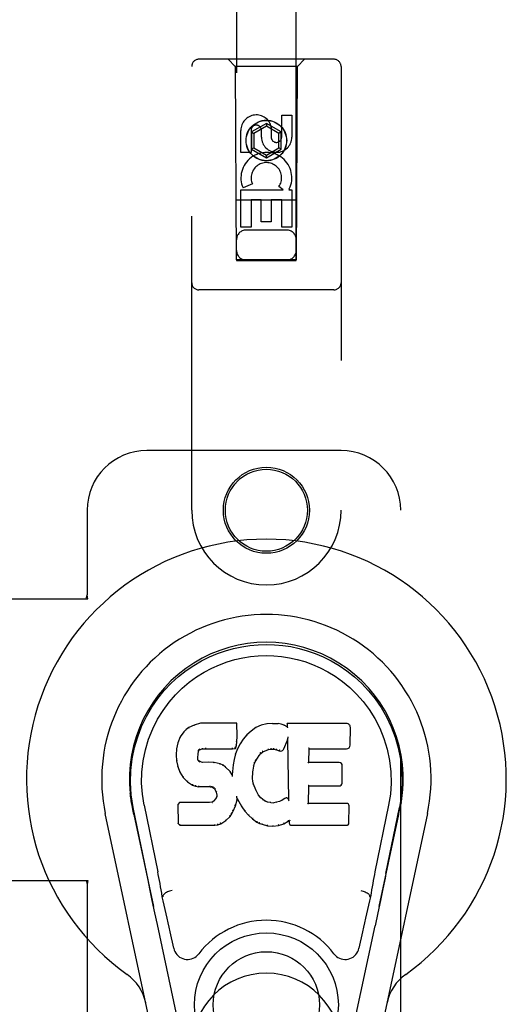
# Model space of a CAD drawing. Header units: inches. Extents: x 0 to 224, y 0 to 145.
# Tile 36 of 78: x 75.73 to 77.76, y 48.83 to 52.95. Entities that reach past the tile are written whole.
import ezdxf

# ---------------------------------------------------------------- set-up
doc = ezdxf.new("R2010")
doc.units = ezdxf.units.IN
doc.header["$LTSCALE"] = 12.302632
doc.header["$MEASUREMENT"] = 0
doc.linetypes.add('HIDDEN', pattern=[0.2, 0.1, -0.1])
doc.layers.add('DOOR_2_ASSEMBLY', color=7, linetype='CONTINUOUS')

msp = doc.modelspace()

# ---------------------------------------------------------------- linework, layer by layer
at = {"layer": 'DOOR_2_ASSEMBLY', "color": 8, "linetype": 'HIDDEN'}
for p, q in [((76.6322, 85.9445), (76.6322, 51.9427)), ((76.8822, 51.9427), (76.8822, 85.9445)), ((76.4447, 50.897), (76.4447, 52.7545)), ((77.0397, 52.7845), (76.4747, 52.7845)), ((76.6272, 52.7545), (76.5972, 52.7845)), ((76.6272, 52.7545), (76.6307, 51.9445)), ((76.8872, 52.7545), (76.6272, 52.7545)), ((76.8837, 51.9445), (76.8872, 52.7545)), ((76.8872, 52.7545), (76.9172, 52.7845)), ((77.0697, 52.7545), (77.0697, 50.897)), ((76.8213, 52.4586), (76.8213, 52.551)), ((76.8213, 52.551), (76.8638, 52.551)), ((76.8638, 52.551), (76.8638, 52.4586)), ((76.7572, 52.5163), (76.6947, 52.4802)), ((76.7572, 52.5048), (76.7047, 52.4745)), ((76.7572, 52.5163), (76.7572, 52.5048)), ((76.8197, 52.4802), (76.7572, 52.5163)), ((76.8097, 52.4745), (76.7572, 52.5048)), ((76.7778, 52.5009), (76.7778, 52.4547)), ((76.6506, 52.3947), (76.6506, 52.4871)), ((76.693, 52.4871), (76.693, 52.3947)), ((76.6947, 52.4802), (76.6947, 52.4081)), ((76.6947, 52.4802), (76.7047, 52.4745)), ((76.7047, 52.4745), (76.7047, 52.4138)), ((76.7369, 52.4586), (76.7369, 52.4871)), ((76.8197, 52.4802), (76.8097, 52.4745)), ((76.8097, 52.4138), (76.8097, 52.4745)), ((76.8197, 52.4081), (76.8197, 52.4802)), ((76.693, 52.3947), (76.6506, 52.3947)), ((76.6947, 52.4081), (76.7047, 52.4138)), ((76.6947, 52.4081), (76.7572, 52.372)), ((76.7047, 52.4138), (76.7572, 52.3835)), ((76.7572, 52.3835), (76.8097, 52.4138)), ((76.7572, 52.372), (76.8197, 52.4081)), ((76.7572, 52.372), (76.7572, 52.3835)), ((76.8197, 52.4081), (76.8097, 52.4138)), ((76.6987, 52.2628), (76.6595, 52.2459)), ((76.6506, 52.0823), (76.6506, 52.2384)), ((76.6506, 52.2384), (76.8281, 52.2384)), ((76.8281, 52.2384), (76.8096, 52.2515)), ((76.8533, 52.242), (76.8515, 52.2384)), ((76.8515, 52.2384), (76.8638, 52.2384)), ((76.8638, 52.2384), (76.8638, 52.0823)), ((76.8848, 52.1945), (76.6296, 52.1945)), ((76.693, 52.1958), (76.693, 52.0823)), ((76.7354, 52.1958), (76.693, 52.1958)), ((76.7354, 52.1036), (76.7354, 52.1958)), ((76.7779, 52.1958), (76.7779, 52.1036)), ((76.8213, 52.1958), (76.7779, 52.1958)), ((76.8213, 52.0823), (76.8213, 52.1958)), ((76.7779, 52.1036), (76.7354, 52.1036)), ((76.693, 52.0823), (76.6506, 52.0823)), ((76.8422, 52.0695), (76.6722, 52.0695)), ((76.8638, 52.0823), (76.8213, 52.0823)), ((76.6307, 51.9445), (76.8837, 51.9445)), ((76.6322, 51.9459), (76.8822, 51.9459)), ((76.6322, 51.9427), (76.8822, 51.9427)), ((77.0397, 51.8195), (76.4747, 51.8195)), ((77.0697, 51.147), (76.2572, 51.147)), ((76.0072, 50.897), (76.0072, 50.5438)), ((77.3197, 48.647), (77.3197, 50.897)), ((75.6892, 50.527), (76.0102, 50.527)), ((76.0028, 50.527), (76.0072, 50.5438)), ((76.0102, 50.527), (76.0072, 50.5438)), ((75.6892, 49.347), (76.0102, 49.347)), ((76.0028, 49.347), (76.0072, 49.3301)), ((76.0102, 49.347), (76.0072, 49.3301)), ((76.0072, 49.3301), (76.0072, 48.647))]:
    msp.add_line(p, q, dxfattribs=at)
at = {"layer": 'DOOR_2_ASSEMBLY', "color": 7, "linetype": 'Continuous'}
for p, q in [((76.4322, 49.9876), (76.4211, 49.9799)), ((76.4554, 49.9982), (76.4322, 49.9876)), ((76.4325, 49.987), (76.4322, 49.9876)), ((76.4811, 50.0064), (76.4554, 49.9982)), ((76.4556, 49.9976), (76.4554, 49.9982)), ((76.4812, 50.0058), (76.4811, 50.0064)), ((76.634, 50.0064), (76.4811, 50.0064)), ((76.6334, 50.0058), (76.634, 50.0064)), ((76.6352, 49.9516), (76.634, 50.0064)), ((76.7127, 49.9873), (76.693, 49.9729)), ((76.7351, 49.9972), (76.7127, 49.9873)), ((76.713, 49.9867), (76.7127, 49.9873)), ((76.7587, 50.0026), (76.7351, 49.9972)), ((76.7353, 49.9966), (76.7351, 49.9972)), ((76.7823, 50.0049), (76.7587, 50.0026)), ((76.7588, 50.002), (76.7587, 50.0026)), ((76.7823, 50.0043), (76.7823, 50.0049)), ((76.7823, 50.0049), (76.8063, 50.0045)), ((76.7824, 50.0037), (76.7823, 50.0043)), ((76.8062, 50.0039), (76.8063, 50.0045)), ((76.8191, 50.0025), (76.8063, 50.0045)), ((76.819, 50.0019), (76.8191, 50.0025)), ((76.832, 49.9983), (76.8191, 50.0025)), ((76.8317, 49.9977), (76.832, 49.9983)), ((76.8441, 49.9903), (76.832, 49.9983)), ((76.8439, 50.0044), (76.8441, 49.9903)), ((76.8445, 50.0037), (76.8439, 50.0044)), ((77.0926, 50.0044), (76.8439, 50.0044)), ((76.8441, 49.9903), (76.8447, 49.9892)), ((77.1074, 49.9136), (77.1087, 49.988)), ((76.3965, 49.9485), (76.3868, 49.9239)), ((76.4112, 49.9703), (76.3965, 49.9485)), ((76.397, 49.9482), (76.3965, 49.9485)), ((76.4211, 49.9799), (76.4112, 49.9703)), ((76.4117, 49.9699), (76.4112, 49.9703)), ((76.4215, 49.9794), (76.4211, 49.9799)), ((76.6339, 49.9272), (76.6352, 49.9516)), ((76.6346, 49.9516), (76.6352, 49.9516)), ((76.6759, 49.9566), (76.6607, 49.9388)), ((76.693, 49.9729), (76.6759, 49.9566)), ((76.6763, 49.9561), (76.6759, 49.9566)), ((76.6934, 49.9725), (76.693, 49.9729)), ((76.8466, 49.945), (76.8464, 49.9437)), ((76.8468, 49.9464), (76.8466, 49.945)), ((76.8472, 49.9483), (76.8468, 49.9464)), ((76.8474, 49.9494), (76.8472, 49.9483)), ((76.3868, 49.9239), (76.3817, 49.8988)), ((76.3873, 49.9237), (76.3868, 49.9239)), ((76.6278, 49.9002), (76.6323, 49.9129)), ((76.6317, 49.913), (76.6323, 49.9129)), ((76.6323, 49.9129), (76.6339, 49.9272)), ((76.6333, 49.9272), (76.6339, 49.9272)), ((76.6474, 49.9195), (76.6363, 49.8988)), ((76.6607, 49.9388), (76.6474, 49.9195)), ((76.6479, 49.9192), (76.6474, 49.9195)), ((76.6612, 49.9384), (76.6607, 49.9388)), ((76.8302, 49.8985), (76.8451, 49.9354)), ((76.8456, 49.9383), (76.8451, 49.9354)), ((76.8451, 49.9354), (76.8494, 49.6882)), ((76.8458, 49.9401), (76.8457, 49.9396)), ((76.8459, 49.9408), (76.8458, 49.9401)), ((76.846, 49.9415), (76.8459, 49.9408)), ((76.8462, 49.9426), (76.846, 49.9415)), ((76.8464, 49.9437), (76.8462, 49.9426)), ((76.3817, 49.8988), (76.3803, 49.8739)), ((76.3803, 49.8739), (76.3815, 49.8489)), ((76.3809, 49.8739), (76.3803, 49.8739)), ((76.3823, 49.8987), (76.3817, 49.8988)), ((76.4704, 49.8622), (76.4713, 49.8761)), ((76.4707, 49.8762), (76.4713, 49.8761)), ((76.4713, 49.8761), (76.4733, 49.8892)), ((76.4727, 49.8894), (76.4733, 49.8892)), ((76.4733, 49.8892), (76.4749, 49.8925)), ((76.4745, 49.8928), (76.4749, 49.8925)), ((76.4749, 49.8925), (76.4775, 49.8946)), ((76.4772, 49.8951), (76.4775, 49.8946)), ((76.4775, 49.8946), (76.4888, 49.8981)), ((76.4887, 49.8986), (76.4888, 49.8981)), ((76.4888, 49.8981), (76.5022, 49.8991)), ((76.5021, 49.903), (76.5022, 49.9016)), ((76.5022, 49.8997), (76.5022, 49.8991)), ((76.5022, 49.8991), (76.6151, 49.8991)), ((76.6151, 49.9016), (76.615, 49.903)), ((76.6151, 49.8991), (76.6278, 49.9002)), ((76.6151, 49.8997), (76.6151, 49.8991)), ((76.6277, 49.877), (76.6218, 49.8545)), ((76.6274, 49.9007), (76.6278, 49.9002)), ((76.6363, 49.8988), (76.6277, 49.877)), ((76.6283, 49.8768), (76.6277, 49.877)), ((76.6369, 49.8986), (76.6363, 49.8988)), ((76.7131, 49.8486), (76.7271, 49.8707)), ((76.7266, 49.871), (76.7271, 49.8707)), ((76.7271, 49.8707), (76.7342, 49.8794)), ((76.7338, 49.8798), (76.7342, 49.8794)), ((76.7342, 49.8794), (76.743, 49.8854)), ((76.7427, 49.8859), (76.743, 49.8854)), ((76.743, 49.8854), (76.7664, 49.8951)), ((76.7662, 49.8956), (76.7664, 49.8951)), ((76.7664, 49.8951), (76.7771, 49.8978)), ((76.7771, 49.8984), (76.7771, 49.8978)), ((76.7771, 49.8978), (76.788, 49.8976)), ((76.7881, 49.8982), (76.788, 49.8976)), ((76.788, 49.8976), (76.7994, 49.895)), ((76.7996, 49.8955), (76.7994, 49.895)), ((76.7994, 49.895), (76.8111, 49.8905)), ((76.8113, 49.891), (76.8111, 49.8905)), ((76.935, 49.8418), (76.936, 49.899)), ((76.9354, 49.8996), (76.936, 49.899)), ((76.936, 49.899), (77.0926, 49.899)), ((76.3815, 49.8489), (76.3861, 49.824)), ((76.3821, 49.8489), (76.3815, 49.8489)), ((76.3867, 49.8241), (76.3861, 49.824)), ((76.3861, 49.824), (76.3954, 49.8003)), ((76.4698, 49.8622), (76.4704, 49.8622)), ((76.4703, 49.8561), (76.4709, 49.8563)), ((76.4709, 49.8563), (76.4704, 49.8622)), ((76.4723, 49.8516), (76.4709, 49.8563)), ((76.4717, 49.8513), (76.4723, 49.8516)), ((76.475, 49.8479), (76.4723, 49.8516)), ((76.4745, 49.8475), (76.475, 49.8479)), ((76.4787, 49.8452), (76.475, 49.8479)), ((76.4784, 49.8446), (76.4787, 49.8452)), ((76.4901, 49.8419), (76.4787, 49.8452)), ((76.5132, 49.8427), (76.4901, 49.8419)), ((76.4901, 49.8413), (76.4901, 49.8419)), ((76.5132, 49.8421), (76.5132, 49.8427)), ((76.5382, 49.8414), (76.5132, 49.8427)), ((76.5132, 49.8415), (76.5132, 49.8421)), ((76.5381, 49.8408), (76.5382, 49.8414)), ((76.5633, 49.8359), (76.5382, 49.8414)), ((76.5631, 49.8352), (76.5633, 49.8359)), ((76.5758, 49.8302), (76.5633, 49.8359)), ((76.5755, 49.8296), (76.5758, 49.8302)), ((76.5869, 49.8223), (76.5758, 49.8302)), ((76.5865, 49.8218), (76.5869, 49.8223)), ((76.6051, 49.8041), (76.5869, 49.8223)), ((76.6179, 49.8318), (76.6142, 49.7896)), ((76.6218, 49.8545), (76.6179, 49.8318)), ((76.6185, 49.8317), (76.6179, 49.8318)), ((76.6223, 49.8544), (76.6218, 49.8545)), ((76.7006, 49.8012), (76.7041, 49.8267)), ((76.7035, 49.8269), (76.7041, 49.8267)), ((76.7041, 49.8267), (76.7076, 49.8379)), ((76.7071, 49.8381), (76.7076, 49.8379)), ((76.7076, 49.8379), (76.7131, 49.8486)), ((76.7126, 49.8488), (76.7131, 49.8486)), ((76.9344, 49.8412), (76.935, 49.8418)), ((77.0616, 49.8418), (76.935, 49.8418)), ((77.0737, 49.7551), (77.075, 49.8282)), ((76.396, 49.8005), (76.3954, 49.8003)), ((76.3954, 49.8003), (76.4094, 49.7789)), ((76.6046, 49.8037), (76.6051, 49.8041)), ((76.6142, 49.7896), (76.6051, 49.8041)), ((76.6147, 49.7878), (76.6142, 49.7896)), ((76.6994, 49.7751), (76.7006, 49.8012)), ((76.7, 49.8012), (76.7006, 49.8012)), ((76.4099, 49.7793), (76.4094, 49.7789)), ((76.4094, 49.7789), (76.4272, 49.7606)), ((76.4276, 49.7611), (76.4272, 49.7606)), ((76.4272, 49.7606), (76.4486, 49.7467)), ((76.4488, 49.7472), (76.4486, 49.7467)), ((76.4486, 49.7467), (76.4612, 49.7421)), ((76.4613, 49.7427), (76.4612, 49.7421)), ((76.4612, 49.7421), (76.4742, 49.7399)), ((76.4742, 49.7405), (76.4742, 49.7399)), ((76.5219, 49.7395), (76.4742, 49.7399)), ((76.522, 49.74), (76.5219, 49.7395)), ((76.5219, 49.7395), (76.5283, 49.7389)), ((76.5284, 49.7394), (76.5283, 49.7389)), ((76.5283, 49.7389), (76.5334, 49.7372)), ((76.6988, 49.7751), (76.6994, 49.7751)), ((76.7004, 49.7629), (76.6994, 49.7751)), ((76.6998, 49.7628), (76.7004, 49.7629)), ((76.703, 49.7511), (76.7004, 49.7629)), ((76.7025, 49.7509), (76.703, 49.7511)), ((76.7125, 49.7271), (76.703, 49.7511)), ((76.9332, 49.6702), (76.9345, 49.7433)), ((76.934, 49.7438), (76.9345, 49.7433)), ((76.9345, 49.7433), (77.0616, 49.7433)), ((76.5337, 49.7377), (76.5334, 49.7372)), ((76.5334, 49.7372), (76.5379, 49.7338)), ((76.5383, 49.7342), (76.5379, 49.7338)), ((76.5379, 49.7338), (76.5418, 49.7292)), ((76.5423, 49.7295), (76.5418, 49.7292)), ((76.5418, 49.7292), (76.5477, 49.7175)), ((76.5482, 49.7177), (76.5477, 49.7175)), ((76.5477, 49.7175), (76.55, 49.7042)), ((76.5495, 49.6984), (76.5477, 49.6932)), ((76.55, 49.7042), (76.5495, 49.6984)), ((76.5501, 49.6982), (76.5495, 49.6984)), ((76.5506, 49.7042), (76.55, 49.7042)), ((76.6333, 49.6993), (76.6331, 49.7003)), ((76.6335, 49.6986), (76.6333, 49.6993)), ((76.6336, 49.6979), (76.6335, 49.6986)), ((76.6338, 49.6973), (76.6336, 49.6979)), ((76.7119, 49.7268), (76.7125, 49.7271)), ((76.7249, 49.7048), (76.7125, 49.7271)), ((76.7244, 49.7044), (76.7249, 49.7048)), ((76.7328, 49.6954), (76.7249, 49.7048)), ((76.1954, 49.6619), (76.1931, 49.6741)), ((76.1932, 49.6741), (76.1946, 49.667)), ((76.196, 49.6589), (76.1954, 49.6619)), ((76.1966, 49.6558), (76.196, 49.6589)), ((76.2457, 49.6626), (76.3027, 49.3836)), ((76.3944, 49.6733), (76.3864, 49.6652)), ((76.3864, 49.6652), (76.3878, 49.586)), ((76.387, 49.665), (76.3864, 49.6652)), ((76.4561, 49.6739), (76.3944, 49.6733)), ((76.3946, 49.6727), (76.3944, 49.6733)), ((76.5168, 49.6742), (76.4561, 49.6739)), ((76.4561, 49.6733), (76.4561, 49.6739)), ((76.4561, 49.6733), (76.4561, 49.6727)), ((76.5304, 49.6753), (76.5168, 49.6742)), ((76.5168, 49.6736), (76.5168, 49.6742)), ((76.5168, 49.6736), (76.5169, 49.673)), ((76.5349, 49.6777), (76.5304, 49.6753)), ((76.5306, 49.6746), (76.5304, 49.6753)), ((76.5394, 49.6821), (76.5349, 49.6777)), ((76.5353, 49.6772), (76.5349, 49.6777)), ((76.5477, 49.6932), (76.5394, 49.6821)), ((76.5399, 49.6817), (76.5394, 49.6821)), ((76.5482, 49.6929), (76.5477, 49.6932)), ((76.6183, 49.6378), (76.6276, 49.6606)), ((76.627, 49.6608), (76.6276, 49.6606)), ((76.6276, 49.6606), (76.6344, 49.6846)), ((76.6339, 49.6967), (76.6338, 49.6973)), ((76.634, 49.6961), (76.6339, 49.6967)), ((76.6339, 49.6847), (76.6344, 49.6846)), ((76.6341, 49.6953), (76.634, 49.6961)), ((76.6344, 49.6846), (76.6349, 49.6905)), ((76.6349, 49.6905), (76.6345, 49.6924)), ((76.6349, 49.6905), (76.6541, 49.6565)), ((76.6546, 49.6568), (76.6541, 49.6565)), ((76.6541, 49.6565), (76.6673, 49.6377)), ((76.7323, 49.695), (76.7328, 49.6954)), ((76.7421, 49.687), (76.7328, 49.6954)), ((76.7417, 49.6865), (76.7421, 49.687)), ((76.7523, 49.6802), (76.7421, 49.687)), ((76.752, 49.6796), (76.7523, 49.6802)), ((76.7635, 49.6757), (76.7523, 49.6802)), ((76.7633, 49.6751), (76.7635, 49.6757)), ((76.7756, 49.6735), (76.7635, 49.6757)), ((76.7756, 49.6729), (76.7756, 49.6735)), ((76.7756, 49.6735), (76.788, 49.673)), ((76.8001, 49.6749), (76.788, 49.673)), ((76.7881, 49.6724), (76.788, 49.673)), ((76.7882, 49.6718), (76.7881, 49.6724)), ((76.8121, 49.6787), (76.8001, 49.6749)), ((76.8003, 49.6742), (76.8001, 49.6749)), ((76.8234, 49.6839), (76.8121, 49.6787)), ((76.8123, 49.6781), (76.8121, 49.6787)), ((76.8338, 49.6911), (76.8234, 49.6839)), ((76.8237, 49.6834), (76.8234, 49.6839)), ((76.8341, 49.6906), (76.8338, 49.6911)), ((76.8494, 49.6882), (76.8494, 49.6881)), ((76.85, 49.6861), (76.8494, 49.6881)), ((76.8521, 49.6807), (76.8514, 49.6828)), ((76.9326, 49.6696), (76.9332, 49.6702)), ((77.0932, 49.6702), (76.9332, 49.6702)), ((77.1024, 49.5875), (77.1036, 49.6596)), ((77.2687, 49.6626), (77.2117, 49.3836)), ((77.3177, 49.6554), (77.3183, 49.6581)), ((77.3183, 49.6581), (77.3188, 49.6608)), ((77.3188, 49.6608), (77.3213, 49.6741)), ((77.3212, 49.6741), (77.3198, 49.667)), ((76.2807, 48.7024), (76.0833, 49.6284)), ((76.1972, 49.6526), (76.1966, 49.6558)), ((76.2003, 49.6378), (76.1972, 49.6526)), ((76.2567, 49.3765), (76.2002, 49.6534)), ((76.2033, 49.6234), (76.2003, 49.6378)), ((76.2033, 49.6234), (76.2852, 49.2391)), ((76.5873, 49.5987), (76.6052, 49.616)), ((76.6047, 49.6164), (76.6052, 49.616)), ((76.6052, 49.616), (76.6126, 49.6266)), ((76.6121, 49.6269), (76.6126, 49.6266)), ((76.6126, 49.6266), (76.6183, 49.6378)), ((76.6178, 49.638), (76.6183, 49.6378)), ((76.6677, 49.6381), (76.6673, 49.6377)), ((76.6673, 49.6377), (76.6826, 49.6208)), ((76.683, 49.6212), (76.6826, 49.6208)), ((76.6826, 49.6208), (76.6996, 49.6057)), ((77.2292, 49.2391), (77.3111, 49.6234)), ((77.431, 49.6284), (77.2337, 48.7024)), ((77.2577, 49.3765), (77.3142, 49.6534)), ((77.3161, 49.6476), (77.3177, 49.6554)), ((76.3884, 49.5862), (76.3878, 49.586)), ((76.3878, 49.586), (76.3954, 49.5786)), ((76.3956, 49.5791), (76.3954, 49.5786)), ((76.3954, 49.5786), (76.5416, 49.5786)), ((76.5415, 49.5811), (76.5414, 49.5825)), ((76.5415, 49.5791), (76.5416, 49.5786)), ((76.5416, 49.5786), (76.5543, 49.5802)), ((76.5542, 49.5808), (76.5543, 49.5802)), ((76.5543, 49.5802), (76.5665, 49.5845)), ((76.5663, 49.585), (76.5665, 49.5845)), ((76.5665, 49.5845), (76.5873, 49.5987)), ((76.587, 49.5992), (76.5873, 49.5987)), ((76.7, 49.6061), (76.6996, 49.6057)), ((76.6996, 49.6057), (76.7179, 49.5917)), ((76.7182, 49.5922), (76.7179, 49.5917)), ((76.7179, 49.5917), (76.7284, 49.5864)), ((76.7287, 49.5869), (76.7284, 49.5864)), ((76.7284, 49.5864), (76.7395, 49.5826)), ((76.7396, 49.5831), (76.7395, 49.5826)), ((76.7395, 49.5826), (76.7618, 49.577)), ((76.7619, 49.5775), (76.7618, 49.577)), ((76.7618, 49.577), (76.7846, 49.5744)), ((76.7846, 49.5783), (76.7846, 49.575)), ((76.7846, 49.5744), (76.8077, 49.5776)), ((76.7846, 49.575), (76.7846, 49.5744)), ((76.8076, 49.5781), (76.8077, 49.5776)), ((76.8077, 49.5776), (76.8299, 49.5845)), ((76.8297, 49.585), (76.8299, 49.5845)), ((76.8299, 49.5845), (76.8485, 49.5957)), ((76.8483, 49.5962), (76.8485, 49.5957)), ((76.8485, 49.5957), (76.8529, 49.5957)), ((76.8534, 49.5962), (76.8529, 49.5957)), ((76.8529, 49.5957), (76.853, 49.5875)), ((76.8621, 49.5786), (77.0932, 49.5786)), ((77.2577, 49.3764), (77.2537, 49.3569)), ((77.2537, 49.3569), (77.2447, 49.3132)), ((76.2799, 49.2643), (76.2697, 49.3132)), ((77.2447, 49.3132), (77.2345, 49.2643)), ((76.2909, 49.212), (76.2799, 49.2643)), ((76.3238, 49.2798), (76.3217, 49.2795)), ((77.1906, 49.2798), (77.1927, 49.2795)), ((77.2345, 49.2643), (77.2235, 49.212)), ((76.3012, 49.1634), (76.2909, 49.212)), ((77.2235, 49.212), (77.2121, 49.1584)), ((76.3895, 48.7488), (76.3012, 49.1634)), ((76.3699, 49.064), (76.3552, 49.1331)), ((77.1249, 48.7488), (77.2121, 49.1584)), ((77.1592, 49.1331), (77.1445, 49.064))]:
    msp.add_line(p, q, dxfattribs=at)
for points in [[(76.2002, 49.6533), (76.192, 49.706), (76.1888, 49.7577), (76.1902, 49.808), (76.1958, 49.8567), (76.2054, 49.9039), (76.2187, 49.9493), (76.2353, 49.9925), (76.255, 50.0335), (76.2776, 50.0723), (76.3027, 50.1086), (76.3301, 50.1423), (76.3593, 50.1731), (76.3899, 50.201), (76.4215, 50.2259), (76.4537, 50.2478), (76.4864, 50.2669), (76.5192, 50.2834), (76.5524, 50.2974), (76.5861, 50.3092), (76.62, 50.3188), (76.6539, 50.3261), (76.6879, 50.3313), (76.7225, 50.3345), (76.7572, 50.3356)], [(76.7572, 50.3356), (76.7914, 50.3345), (76.8258, 50.3314), (76.8602, 50.3262), (76.8944, 50.3188), (76.9283, 50.3092), (76.9619, 50.2974), (76.9955, 50.2832), (77.0287, 50.2665), (77.0613, 50.2474), (77.0934, 50.2255), (77.1253, 50.2003), (77.1561, 50.1721), (77.1851, 50.1413), (77.2123, 50.1077), (77.2375, 50.0712), (77.26, 50.0322), (77.2798, 49.9909), (77.2963, 49.9475), (77.3093, 49.9025), (77.3187, 49.8557), (77.3243, 49.807), (77.3256, 49.7568), (77.3223, 49.7054), (77.3142, 49.6533)], [(76.2457, 49.6626), (76.2385, 49.7083), (76.2353, 49.7544), (76.2363, 49.8011), (76.2415, 49.8478), (76.251, 49.8941), (76.2644, 49.9391), (76.2815, 49.9818), (76.3017, 50.0221), (76.3247, 50.0593), (76.3499, 50.0935), (76.3768, 50.1245), (76.4052, 50.1525), (76.4348, 50.1776), (76.4653, 50.1998), (76.4967, 50.2194), (76.5285, 50.2363), (76.5606, 50.2506), (76.593, 50.2625), (76.6256, 50.2722), (76.6583, 50.2796), (76.6909, 50.2848), (76.7235, 50.2879), (76.7561, 50.289), (76.7886, 50.2881), (76.8211, 50.2851), (76.8535, 50.2801), (76.886, 50.2729), (76.9185, 50.2635), (76.9508, 50.2518), (76.9828, 50.2378), (77.0144, 50.2213), (77.0455, 50.2022), (77.0761, 50.1803), (77.1059, 50.1555), (77.1346, 50.1277), (77.1618, 50.0969), (77.1874, 50.0627), (77.2108, 50.0254), (77.2316, 49.9848), (77.2492, 49.9416), (77.2628, 49.8967), (77.2725, 49.8503)], [(76.4326, 49.987), (76.4327, 49.9871), (76.4328, 49.9871), (76.4329, 49.987), (76.4331, 49.987), (76.4333, 49.9869), (76.4335, 49.9867)], [(76.4556, 49.9976), (76.4557, 49.9976), (76.4558, 49.9976), (76.4559, 49.9975), (76.456, 49.9974), (76.4562, 49.9973), (76.4563, 49.9972)], [(76.4812, 50.0058), (76.4813, 50.0058), (76.4813, 50.0057), (76.4814, 50.0056), (76.4814, 50.0055), (76.4815, 50.0054), (76.4815, 50.0052)], [(76.6328, 50.0058), (76.6327, 50.0058), (76.6325, 50.0057), (76.6322, 50.0056), (76.632, 50.0055), (76.6317, 50.0054), (76.6315, 50.0052)], [(76.7139, 49.9864), (76.7137, 49.9866), (76.7135, 49.9867), (76.7134, 49.9867), (76.7132, 49.9867), (76.7131, 49.9867), (76.7129, 49.9867)], [(76.7359, 49.9961), (76.7358, 49.9963), (76.7357, 49.9964), (76.7356, 49.9965), (76.7355, 49.9966), (76.7354, 49.9966), (76.7353, 49.9966)], [(76.7591, 50.0014), (76.7591, 50.0016), (76.759, 50.0017), (76.759, 50.0018), (76.7589, 50.0019), (76.7589, 50.002), (76.7588, 50.002)], [(76.8061, 50.0033), (76.8061, 50.0035), (76.8061, 50.0036), (76.8062, 50.0037), (76.8062, 50.0038), (76.8062, 50.0038), (76.8062, 50.0039)], [(76.8185, 50.0014), (76.8186, 50.0015), (76.8187, 50.0017), (76.8188, 50.0018), (76.8189, 50.0018), (76.8189, 50.0019), (76.819, 50.0019)], [(76.8309, 49.9973), (76.831, 49.9975), (76.8312, 49.9976), (76.8313, 49.9977), (76.8315, 49.9977), (76.8316, 49.9977), (76.8317, 49.9977)], [(76.8465, 50.0031), (76.8462, 50.0033), (76.846, 50.0034), (76.8457, 50.0036), (76.8455, 50.0036), (76.8453, 50.0037), (76.8451, 50.0037)], [(76.8468, 49.9868), (76.8465, 49.9873), (76.8462, 49.9877), (76.8459, 49.9881), (76.8456, 49.9884), (76.8454, 49.9887), (76.8451, 49.9889)], [(76.3971, 49.9483), (76.3972, 49.9485), (76.3975, 49.9486), (76.3977, 49.9487), (76.398, 49.9488), (76.3984, 49.9487), (76.3987, 49.9487)], [(76.4117, 49.97), (76.4119, 49.9701), (76.4121, 49.9702), (76.4123, 49.9702), (76.4126, 49.9702), (76.4129, 49.9701), (76.4132, 49.97)], [(76.4216, 49.9794), (76.4217, 49.9795), (76.4218, 49.9795), (76.422, 49.9795), (76.4222, 49.9795), (76.4225, 49.9794), (76.4228, 49.9792)], [(76.6346, 49.9516), (76.6345, 49.952), (76.6343, 49.9523), (76.634, 49.9526), (76.6336, 49.9528), (76.6331, 49.953), (76.6327, 49.953)], [(76.6778, 49.9562), (76.6775, 49.9563), (76.6772, 49.9563), (76.677, 49.9564), (76.6767, 49.9563), (76.6765, 49.9563), (76.6763, 49.9561)], [(76.6946, 49.9723), (76.6943, 49.9725), (76.6941, 49.9726), (76.6939, 49.9726), (76.6937, 49.9726), (76.6935, 49.9725), (76.6934, 49.9724)], [(76.3874, 49.9238), (76.3875, 49.924), (76.3878, 49.9242), (76.3881, 49.9244), (76.3884, 49.9245), (76.3888, 49.9245), (76.3892, 49.9245)], [(76.6274, 49.901), (76.6275, 49.9013), (76.6274, 49.9016), (76.6273, 49.902), (76.6271, 49.9024), (76.6269, 49.9029), (76.6266, 49.9033), (76.6263, 49.9036), (76.6259, 49.904)], [(76.6317, 49.9131), (76.6316, 49.9135), (76.6315, 49.9139), (76.6312, 49.9142), (76.6308, 49.9145), (76.6303, 49.9147), (76.6297, 49.9148)], [(76.6333, 49.9272), (76.6332, 49.9276), (76.633, 49.928), (76.6327, 49.9283), (76.6323, 49.9285), (76.6318, 49.9287), (76.6313, 49.9288)], [(76.6496, 49.9196), (76.6493, 49.9196), (76.6489, 49.9197), (76.6486, 49.9196), (76.6484, 49.9196), (76.6481, 49.9194), (76.6479, 49.9192)], [(76.6628, 49.9386), (76.6625, 49.9387), (76.6622, 49.9387), (76.6619, 49.9387), (76.6616, 49.9387), (76.6614, 49.9386), (76.6612, 49.9384)], [(76.8457, 49.9391), (76.8456, 49.9388), (76.8456, 49.9387), (76.8456, 49.9385)], [(76.8457, 49.9396), (76.8457, 49.9394), (76.8457, 49.9392), (76.8457, 49.9391)], [(76.3809, 49.8739), (76.381, 49.8743), (76.3812, 49.8746), (76.3815, 49.8749), (76.3819, 49.8751), (76.3824, 49.8752), (76.3829, 49.8752)], [(76.3823, 49.8988), (76.3825, 49.8991), (76.3827, 49.8994), (76.383, 49.8996), (76.3834, 49.8997), (76.3838, 49.8998), (76.3843, 49.8998)], [(76.4679, 49.8635), (76.4684, 49.8635), (76.4688, 49.8634), (76.4692, 49.8632), (76.4695, 49.8629), (76.4698, 49.8625), (76.4698, 49.8621)], [(76.4687, 49.8778), (76.4693, 49.8777), (76.4697, 49.8775), (76.4701, 49.8773), (76.4705, 49.877), (76.4707, 49.8766), (76.4707, 49.8762)], [(76.4708, 49.8913), (76.4713, 49.8912), (76.4718, 49.891), (76.4722, 49.8907), (76.4725, 49.8903), (76.4727, 49.8899), (76.4727, 49.8895)], [(76.4729, 49.8955), (76.4734, 49.8952), (76.4739, 49.8948), (76.4742, 49.8943), (76.4745, 49.8939), (76.4746, 49.8934), (76.4745, 49.893)], [(76.4762, 49.8983), (76.4766, 49.8979), (76.4769, 49.8975), (76.4771, 49.8971), (76.4773, 49.8966), (76.4774, 49.8961), (76.4774, 49.8957), (76.4774, 49.8954), (76.4773, 49.8952)], [(76.4884, 49.9019), (76.4885, 49.9015), (76.4886, 49.9011), (76.4887, 49.9005), (76.4888, 49.9), (76.4888, 49.8995), (76.4889, 49.8991), (76.4888, 49.8987), (76.4887, 49.8986)], [(76.5022, 49.9016), (76.5022, 49.9011), (76.5022, 49.9007), (76.5022, 49.9003), (76.5022, 49.8999), (76.5022, 49.8997), (76.5022, 49.8997)], [(76.6151, 49.8997), (76.6151, 49.8997), (76.6151, 49.8999), (76.6151, 49.9003), (76.6151, 49.9007), (76.6151, 49.9011), (76.6151, 49.9016)], [(76.6302, 49.8775), (76.6298, 49.8776), (76.6294, 49.8775), (76.629, 49.8774), (76.6287, 49.8773), (76.6285, 49.8771), (76.6283, 49.8767)], [(76.6386, 49.8991), (76.6383, 49.8992), (76.6379, 49.8992), (76.6376, 49.8991), (76.6373, 49.899), (76.637, 49.8988), (76.6369, 49.8985)], [(76.7266, 49.871), (76.7267, 49.8713), (76.7267, 49.8717), (76.7266, 49.872), (76.7264, 49.8724), (76.7262, 49.8728), (76.7258, 49.8731), (76.7254, 49.8733), (76.725, 49.8735)], [(76.7339, 49.8799), (76.734, 49.8801), (76.734, 49.8805), (76.7339, 49.8808), (76.7338, 49.8812), (76.7335, 49.8816), (76.7332, 49.882), (76.7329, 49.8824), (76.7324, 49.8826)], [(76.7427, 49.8859), (76.7429, 49.8861), (76.7429, 49.8864), (76.7429, 49.8868), (76.7428, 49.8872), (76.7426, 49.8877), (76.7424, 49.8882), (76.7421, 49.8886), (76.7417, 49.889)], [(76.7662, 49.8956), (76.7663, 49.8957), (76.7664, 49.896), (76.7664, 49.8964), (76.7663, 49.8968), (76.7662, 49.8973), (76.766, 49.8979), (76.7658, 49.8984), (76.7655, 49.8989)], [(76.7771, 49.8984), (76.7771, 49.8985), (76.7771, 49.8987), (76.7771, 49.899), (76.7771, 49.8995), (76.7771, 49.9001), (76.777, 49.9006), (76.7769, 49.9012), (76.7768, 49.9017)], [(76.7881, 49.8982), (76.788, 49.8983), (76.788, 49.8985), (76.788, 49.8989), (76.788, 49.8993), (76.788, 49.8999), (76.7881, 49.9005), (76.7882, 49.901), (76.7883, 49.9016)], [(76.7996, 49.8955), (76.7995, 49.8956), (76.7994, 49.8959), (76.7994, 49.8963), (76.7994, 49.8967), (76.7995, 49.8972), (76.7997, 49.8978), (76.7999, 49.8983), (76.8002, 49.8988)], [(76.812, 49.8942), (76.8117, 49.8938), (76.8115, 49.8933), (76.8113, 49.8928), (76.8111, 49.8923), (76.8111, 49.8918), (76.8111, 49.8914), (76.8111, 49.8911), (76.8113, 49.891)], [(76.9335, 49.9029), (76.9337, 49.9027), (76.934, 49.9025), (76.9342, 49.9023), (76.9344, 49.902), (76.9346, 49.9018), (76.9348, 49.9015)], [(76.9348, 49.9015), (76.935, 49.9013), (76.9351, 49.901), (76.9352, 49.9008), (76.9353, 49.9006), (76.9354, 49.9003), (76.9354, 49.9002)], [(76.3821, 49.849), (76.3822, 49.8494), (76.3824, 49.8497), (76.3827, 49.85), (76.3831, 49.8503), (76.3836, 49.8504), (76.3841, 49.8505)], [(76.3867, 49.8242), (76.3867, 49.8246), (76.3869, 49.825), (76.3872, 49.8254), (76.3876, 49.8257), (76.3881, 49.8259), (76.3886, 49.826)], [(76.4683, 49.8571), (76.4688, 49.8571), (76.4692, 49.8571), (76.4695, 49.8569), (76.4698, 49.8568), (76.4701, 49.8565), (76.4702, 49.8562)], [(76.47, 49.8518), (76.4703, 49.8519), (76.4706, 49.8519), (76.4709, 49.8518), (76.4712, 49.8518), (76.4715, 49.8516), (76.4716, 49.8514)], [(76.4731, 49.8474), (76.4734, 49.8475), (76.4736, 49.8476), (76.4739, 49.8476), (76.4741, 49.8476), (76.4743, 49.8476), (76.4744, 49.8475)], [(76.4775, 49.8442), (76.4777, 49.8443), (76.4778, 49.8445), (76.478, 49.8446), (76.4781, 49.8446), (76.4782, 49.8446), (76.4783, 49.8446)], [(76.4898, 49.8407), (76.4899, 49.8409), (76.4899, 49.841), (76.49, 49.8411), (76.49, 49.8412), (76.49, 49.8413), (76.4901, 49.8413)], [(76.5379, 49.8402), (76.5379, 49.8404), (76.538, 49.8405), (76.538, 49.8406), (76.538, 49.8407), (76.5381, 49.8407), (76.5381, 49.8408)], [(76.5625, 49.8348), (76.5626, 49.8349), (76.5628, 49.8351), (76.5629, 49.8352), (76.5629, 49.8352), (76.563, 49.8352), (76.5631, 49.8352)], [(76.5745, 49.8293), (76.5748, 49.8295), (76.575, 49.8296), (76.5751, 49.8296), (76.5752, 49.8297), (76.5754, 49.8297), (76.5755, 49.8296)], [(76.5852, 49.8217), (76.5855, 49.8218), (76.5857, 49.8219), (76.5859, 49.822), (76.5861, 49.822), (76.5863, 49.8219), (76.5864, 49.8219)], [(76.6204, 49.8328), (76.62, 49.8328), (76.6195, 49.8327), (76.6191, 49.8325), (76.6188, 49.8323), (76.6186, 49.832), (76.6185, 49.8316)], [(76.6243, 49.8553), (76.6238, 49.8553), (76.6234, 49.8553), (76.623, 49.8551), (76.6227, 49.8549), (76.6225, 49.8547), (76.6223, 49.8543)], [(76.7035, 49.827), (76.7035, 49.8273), (76.7033, 49.8277), (76.703, 49.8281), (76.7026, 49.8283), (76.7021, 49.8286), (76.7016, 49.8287)], [(76.7071, 49.8381), (76.7071, 49.8385), (76.707, 49.839), (76.7067, 49.8394), (76.7063, 49.8397), (76.7058, 49.84), (76.7053, 49.8402)], [(76.7126, 49.8489), (76.7127, 49.8493), (76.7126, 49.8497), (76.7124, 49.8502), (76.712, 49.8506), (76.7115, 49.851), (76.7109, 49.8512)], [(76.9324, 49.8406), (76.9326, 49.8407), (76.9329, 49.8409), (76.9331, 49.841), (76.9334, 49.8411), (76.9336, 49.8411), (76.9337, 49.8411)], [(77.2725, 49.8503), (77.2779, 49.8029), (77.2791, 49.7553), (77.276, 49.7087), (77.2687, 49.6626)], [(76.3959, 49.8006), (76.3959, 49.801), (76.396, 49.8015), (76.3963, 49.8019), (76.3966, 49.8023), (76.3972, 49.8026), (76.3977, 49.8028)], [(76.4099, 49.7793), (76.4097, 49.7796), (76.4097, 49.78), (76.4098, 49.7803), (76.41, 49.7807), (76.4103, 49.781), (76.4106, 49.7814), (76.411, 49.7817), (76.4114, 49.7819)], [(76.603, 49.8038), (76.6033, 49.8039), (76.6036, 49.804), (76.6039, 49.804), (76.6041, 49.804), (76.6043, 49.8039), (76.6045, 49.8038)], [(76.6161, 49.7831), (76.6156, 49.785), (76.6154, 49.7859), (76.6151, 49.7866), (76.615, 49.7872), (76.6148, 49.7876)], [(76.7, 49.8013), (76.6999, 49.8016), (76.6997, 49.802), (76.6994, 49.8023), (76.699, 49.8025), (76.6985, 49.8027), (76.698, 49.8027)], [(76.4275, 49.7611), (76.4274, 49.7614), (76.4273, 49.7617), (76.4274, 49.7621), (76.4275, 49.7625), (76.4278, 49.7629), (76.4281, 49.7633), (76.4284, 49.7637), (76.4288, 49.764)], [(76.4488, 49.7473), (76.4487, 49.7475), (76.4486, 49.7478), (76.4486, 49.7481), (76.4487, 49.7486), (76.4489, 49.7491), (76.4491, 49.7496), (76.4494, 49.75), (76.4497, 49.7504)], [(76.4613, 49.7427), (76.4612, 49.7428), (76.4612, 49.743), (76.4612, 49.7434), (76.4612, 49.7438), (76.4613, 49.7444), (76.4615, 49.7449), (76.4616, 49.7455), (76.4619, 49.746)], [(76.4742, 49.7405), (76.4742, 49.7406), (76.4741, 49.7408), (76.4741, 49.7411), (76.4741, 49.7416), (76.4742, 49.7422), (76.4742, 49.7427), (76.4743, 49.7433), (76.4744, 49.7438)], [(76.522, 49.74), (76.5219, 49.7401), (76.5219, 49.7403), (76.5219, 49.7407), (76.5219, 49.7411), (76.5219, 49.7417), (76.522, 49.7423), (76.522, 49.7429), (76.5221, 49.7434)], [(76.5284, 49.7394), (76.5284, 49.7395), (76.5283, 49.7398), (76.5283, 49.7401), (76.5283, 49.7406), (76.5284, 49.7411), (76.5285, 49.7417), (76.5287, 49.7422), (76.5289, 49.7427)], [(76.5336, 49.7377), (76.5335, 49.7379), (76.5334, 49.7382), (76.5334, 49.7386), (76.5335, 49.739), (76.5337, 49.7395), (76.534, 49.74), (76.5343, 49.7404), (76.5346, 49.7408)], [(76.6988, 49.7752), (76.6987, 49.7755), (76.6985, 49.7758), (76.6982, 49.7761), (76.6978, 49.7763), (76.6973, 49.7764), (76.6968, 49.7764)], [(76.6998, 49.7629), (76.6997, 49.7632), (76.6994, 49.7635), (76.6991, 49.7637), (76.6987, 49.7638), (76.6983, 49.7639), (76.6979, 49.7639)], [(76.7024, 49.751), (76.7023, 49.7512), (76.702, 49.7515), (76.7017, 49.7516), (76.7014, 49.7517), (76.701, 49.7517), (76.7006, 49.7517)], [(76.932, 49.7472), (76.9323, 49.747), (76.9325, 49.7468), (76.9327, 49.7465), (76.933, 49.7463), (76.9332, 49.746), (76.9334, 49.7458)], [(76.9334, 49.7458), (76.9335, 49.7455), (76.9337, 49.7453), (76.9338, 49.745), (76.9339, 49.7448), (76.9339, 49.7446), (76.9339, 49.7444)], [(76.1931, 49.6741), (76.192, 49.6804), (76.191, 49.6867), (76.19, 49.693), (76.1892, 49.6992), (76.1884, 49.7054), (76.1877, 49.7116)], [(76.5383, 49.7342), (76.5381, 49.7345), (76.538, 49.7349), (76.5381, 49.7353), (76.5383, 49.7357), (76.5385, 49.7361), (76.5388, 49.7364), (76.5392, 49.7368), (76.5396, 49.7371)], [(76.5422, 49.7296), (76.5421, 49.73), (76.5422, 49.7305), (76.5425, 49.7309), (76.5429, 49.7314), (76.5434, 49.7317), (76.5439, 49.732)], [(76.5482, 49.7178), (76.5482, 49.7182), (76.5484, 49.7186), (76.5487, 49.7189), (76.5491, 49.7192), (76.5496, 49.7195), (76.5501, 49.7196)], [(76.5502, 49.6983), (76.5503, 49.6986), (76.5506, 49.6988), (76.5509, 49.699), (76.5512, 49.6991), (76.5516, 49.6992), (76.5521, 49.6992)], [(76.5506, 49.7043), (76.5507, 49.7047), (76.551, 49.705), (76.5513, 49.7053), (76.5517, 49.7055), (76.5521, 49.7056), (76.5526, 49.7057)], [(76.7119, 49.7269), (76.7117, 49.7271), (76.7115, 49.7273), (76.7112, 49.7274), (76.7109, 49.7274), (76.7105, 49.7274), (76.7101, 49.7274)], [(76.7228, 49.7046), (76.7231, 49.7047), (76.7234, 49.7048), (76.7237, 49.7048), (76.7239, 49.7047), (76.7241, 49.7046), (76.7243, 49.7044)], [(77.3212, 49.6741), (77.3223, 49.6805), (77.3234, 49.6868), (77.3243, 49.6931), (77.3252, 49.6994), (77.326, 49.7055), (77.3267, 49.7116)], [(76.3873, 49.6652), (76.3875, 49.6654), (76.3878, 49.6655), (76.388, 49.6656), (76.3884, 49.6656), (76.3887, 49.6656), (76.389, 49.6655)], [(76.3947, 49.6727), (76.3948, 49.6727), (76.395, 49.6726), (76.3951, 49.6725), (76.3952, 49.6724), (76.3953, 49.6723), (76.3955, 49.6721)], [(76.5306, 49.6746), (76.5307, 49.6746), (76.5308, 49.6746), (76.5309, 49.6745), (76.531, 49.6744), (76.5311, 49.6743), (76.5312, 49.6741)], [(76.5354, 49.6772), (76.5355, 49.6773), (76.5357, 49.6773), (76.5359, 49.6773), (76.5361, 49.6772), (76.5363, 49.6771), (76.5365, 49.677)], [(76.5399, 49.6817), (76.5401, 49.6818), (76.5403, 49.6819), (76.5406, 49.682), (76.5408, 49.682), (76.5411, 49.6819), (76.5414, 49.6818)], [(76.5483, 49.6929), (76.5485, 49.6931), (76.5487, 49.6932), (76.549, 49.6933), (76.5493, 49.6934), (76.5496, 49.6933), (76.55, 49.6933)], [(76.627, 49.6607), (76.627, 49.6612), (76.6269, 49.6616), (76.6266, 49.662), (76.6262, 49.6624), (76.6257, 49.6626), (76.6251, 49.6628)], [(76.6339, 49.6847), (76.6338, 49.6851), (76.6336, 49.6855), (76.6333, 49.6858), (76.6329, 49.6861), (76.6324, 49.6863), (76.6319, 49.6864)], [(76.6343, 49.6942), (76.6343, 49.6945), (76.6343, 49.6947), (76.6341, 49.6953)], [(76.6345, 49.6926), (76.6345, 49.6928), (76.6345, 49.6929), (76.6345, 49.6931), (76.6345, 49.6933), (76.6345, 49.6935), (76.6344, 49.6937), (76.6344, 49.694), (76.6343, 49.6942)], [(76.6545, 49.6568), (76.6544, 49.6572), (76.6545, 49.6577), (76.6548, 49.6582), (76.6552, 49.6586), (76.6557, 49.659), (76.6562, 49.6592)], [(76.7309, 49.695), (76.7312, 49.6951), (76.7315, 49.6952), (76.7317, 49.6952), (76.7319, 49.6952), (76.7322, 49.6951), (76.7324, 49.6949)], [(76.7405, 49.6864), (76.7408, 49.6865), (76.7411, 49.6866), (76.7413, 49.6866), (76.7414, 49.6867), (76.7416, 49.6866), (76.7418, 49.6865)], [(76.7511, 49.6792), (76.7513, 49.6794), (76.7515, 49.6795), (76.7516, 49.6796), (76.7518, 49.6796), (76.7519, 49.6796), (76.752, 49.6796)], [(76.7627, 49.6746), (76.7629, 49.6748), (76.763, 49.6749), (76.763, 49.675), (76.7631, 49.675), (76.7632, 49.6751), (76.7633, 49.6751)], [(76.7754, 49.6723), (76.7754, 49.6725), (76.7754, 49.6726), (76.7755, 49.6727), (76.7755, 49.6728), (76.7755, 49.6729), (76.7756, 49.6729)], [(76.8007, 49.6737), (76.8006, 49.6739), (76.8005, 49.674), (76.8005, 49.6741), (76.8004, 49.6742), (76.8003, 49.6742), (76.8003, 49.6742)], [(76.813, 49.6777), (76.8129, 49.6778), (76.8127, 49.678), (76.8126, 49.6781), (76.8125, 49.6781), (76.8124, 49.6781), (76.8123, 49.6781)], [(76.8246, 49.683), (76.8244, 49.6832), (76.8242, 49.6833), (76.8241, 49.6834), (76.8239, 49.6834), (76.8238, 49.6834), (76.8237, 49.6834)], [(76.8493, 49.6883), (76.8486, 49.6892), (76.848, 49.69), (76.8473, 49.6906), (76.8465, 49.6912), (76.8458, 49.6917), (76.845, 49.6921), (76.8442, 49.6925), (76.8434, 49.6928), (76.8426, 49.693), (76.8418, 49.6931), (76.841, 49.6932), (76.8402, 49.6932)], [(76.8514, 49.6828), (76.8511, 49.6837), (76.8507, 49.6846), (76.8505, 49.6853), (76.8502, 49.6858)], [(76.9306, 49.669), (76.9309, 49.6691), (76.9311, 49.6693), (76.9314, 49.6694), (76.9316, 49.6695), (76.9318, 49.6695), (76.932, 49.6696)], [(76.6047, 49.6163), (76.6049, 49.6167), (76.6049, 49.6171), (76.6048, 49.6174), (76.6047, 49.6178), (76.6044, 49.6182), (76.6041, 49.6185), (76.6037, 49.6188), (76.6032, 49.619)], [(76.612, 49.6268), (76.6122, 49.6273), (76.6121, 49.6278), (76.6118, 49.6283), (76.6114, 49.6287), (76.6109, 49.629), (76.6104, 49.6293)], [(76.6178, 49.638), (76.6179, 49.6384), (76.6178, 49.6389), (76.6175, 49.6394), (76.6171, 49.6397), (76.6166, 49.64), (76.616, 49.6402)], [(76.6677, 49.6381), (76.6676, 49.6384), (76.6676, 49.6387), (76.6677, 49.6391), (76.6679, 49.6395), (76.6682, 49.6399), (76.6685, 49.6402), (76.6689, 49.6405), (76.6693, 49.6407)], [(76.683, 49.6213), (76.6828, 49.6215), (76.6828, 49.6218), (76.6828, 49.6222), (76.683, 49.6226), (76.6832, 49.623), (76.6835, 49.6233), (76.6839, 49.6237), (76.6844, 49.624)], [(77.3111, 49.6234), (77.3121, 49.6281), (77.3161, 49.6476)], [(76.3884, 49.5866), (76.3885, 49.5869), (76.3887, 49.5873), (76.389, 49.5877), (76.3893, 49.588), (76.3898, 49.5882), (76.3904, 49.5884)], [(76.3956, 49.5792), (76.3955, 49.5793), (76.3954, 49.5796), (76.3954, 49.5799), (76.3955, 49.5802), (76.3956, 49.5806), (76.3957, 49.5811)], [(76.3957, 49.5811), (76.3958, 49.5813), (76.3959, 49.5816), (76.3961, 49.5818), (76.3962, 49.5821), (76.3963, 49.5823), (76.3964, 49.5825)], [(76.5415, 49.5791), (76.5416, 49.5792), (76.5416, 49.5794), (76.5416, 49.5797), (76.5416, 49.5801), (76.5416, 49.5806), (76.5415, 49.5811)], [(76.5542, 49.5808), (76.5543, 49.5809), (76.5543, 49.5811), (76.5543, 49.5815), (76.5543, 49.582), (76.5542, 49.5825), (76.5541, 49.583), (76.5539, 49.5836), (76.5537, 49.5841)], [(76.5662, 49.585), (76.5664, 49.5852), (76.5665, 49.5856), (76.5665, 49.5859), (76.5664, 49.5864), (76.5662, 49.5869), (76.566, 49.5873), (76.5657, 49.5878), (76.5653, 49.5882)], [(76.5869, 49.5991), (76.5871, 49.5994), (76.5872, 49.5998), (76.5871, 49.6002), (76.587, 49.6006), (76.5868, 49.601), (76.5865, 49.6014), (76.5861, 49.6018), (76.5857, 49.6021)], [(76.7, 49.6061), (76.6998, 49.6064), (76.6998, 49.6067), (76.6998, 49.6071), (76.7, 49.6075), (76.7002, 49.608), (76.7005, 49.6084), (76.7009, 49.6087), (76.7013, 49.609)], [(76.7182, 49.5922), (76.7181, 49.5925), (76.718, 49.5928), (76.718, 49.5932), (76.7181, 49.5936), (76.7183, 49.594), (76.7186, 49.5945), (76.7189, 49.5949), (76.7193, 49.5953)], [(76.7286, 49.5869), (76.7285, 49.5871), (76.7284, 49.5873), (76.7284, 49.5877), (76.7285, 49.5882), (76.7287, 49.5887), (76.7289, 49.5892), (76.7291, 49.5897), (76.7294, 49.5901)], [(76.7396, 49.5831), (76.7395, 49.5833), (76.7394, 49.5836), (76.7394, 49.584), (76.7395, 49.5844), (76.7396, 49.585), (76.7398, 49.5855), (76.74, 49.586), (76.7402, 49.5864)], [(76.7619, 49.5775), (76.7618, 49.5776), (76.7617, 49.5779), (76.7617, 49.5782), (76.7618, 49.5787), (76.7618, 49.5792), (76.7619, 49.5798), (76.7621, 49.5804), (76.7622, 49.5809)], [(76.8071, 49.5815), (76.8073, 49.5811), (76.8074, 49.5806), (76.8076, 49.5801), (76.8077, 49.5795), (76.8077, 49.579), (76.8077, 49.5786), (76.8077, 49.5783), (76.8076, 49.5781)], [(76.8288, 49.5882), (76.8291, 49.5878), (76.8294, 49.5874), (76.8296, 49.5869), (76.8298, 49.5864), (76.8299, 49.5859), (76.8299, 49.5855), (76.8298, 49.5852), (76.8297, 49.585)], [(76.8478, 49.5996), (76.8479, 49.5994), (76.848, 49.5992), (76.8481, 49.5989), (76.8482, 49.5987), (76.8482, 49.5984), (76.8483, 49.5982)], [(76.8483, 49.5982), (76.8484, 49.5977), (76.8485, 49.5973), (76.8485, 49.5969), (76.8485, 49.5966), (76.8485, 49.5964), (76.8484, 49.5962)], [(76.854, 49.5982), (76.8539, 49.5979), (76.8537, 49.5977), (76.8536, 49.5974), (76.8535, 49.5972), (76.8535, 49.597), (76.8535, 49.5968)], [(76.8554, 49.5996), (76.8551, 49.5994), (76.8549, 49.5992), (76.8546, 49.5989), (76.8544, 49.5987), (76.8542, 49.5984), (76.854, 49.5982)], [(76.2697, 49.3132), (76.2607, 49.3569), (76.2567, 49.3764)], [(76.3626, 49.3054), (76.3575, 49.3044), (76.3525, 49.3031), (76.3477, 49.3015), (76.3432, 49.2997), (76.3389, 49.2976), (76.3351, 49.2954), (76.3318, 49.293), (76.329, 49.2905), (76.3268, 49.2879), (76.3251, 49.2853), (76.3242, 49.2827), (76.3238, 49.2802)], [(77.1518, 49.3054), (77.1569, 49.3044), (77.1619, 49.3031), (77.1667, 49.3015), (77.1712, 49.2997), (77.1754, 49.2976), (77.1792, 49.2954), (77.1826, 49.293), (77.1854, 49.2905), (77.1876, 49.2879), (77.1892, 49.2853), (77.1902, 49.2827), (77.1906, 49.2802)], [(76.3238, 49.2802), (76.3238, 49.2801), (76.3238, 49.28), (76.3238, 49.2799), (76.3238, 49.2798), (76.3238, 49.2798), (76.3238, 49.2798)], [(77.1906, 49.2798), (77.1906, 49.2798), (77.1906, 49.2798), (77.1906, 49.2799), (77.1906, 49.28), (77.1906, 49.2801), (77.1906, 49.2802)], [(76.3699, 49.064), (76.372, 49.0566), (76.3749, 49.0497), (76.3787, 49.0432), (76.3832, 49.0372), (76.3884, 49.0319), (76.3943, 49.0273), (76.4007, 49.0235), (76.4075, 49.0205), (76.4147, 49.0185), (76.422, 49.0173), (76.4295, 49.0171), (76.4369, 49.0179), (76.4442, 49.0196), (76.4512, 49.0222), (76.4578, 49.0256), (76.464, 49.0299), (76.4695, 49.0349), (76.4745, 49.0407)], [(77.0399, 49.0407), (77.0449, 49.0349), (77.0504, 49.0299), (77.0566, 49.0256), (77.0632, 49.0221), (77.0702, 49.0195), (77.0775, 49.0179), (77.0849, 49.0171), (77.0924, 49.0173), (77.0997, 49.0185), (77.1069, 49.0205), (77.1137, 49.0235), (77.1201, 49.0273), (77.126, 49.032), (77.1312, 49.0373), (77.1358, 49.0432), (77.1395, 49.0497), (77.1424, 49.0566), (77.1445, 49.064)]]:
    msp.add_lwpolyline(points, dxfattribs=at)
at = {"layer": 'DOOR_2_ASSEMBLY', "color": 8, "linetype": 'HIDDEN'}
for centre, radius in [((76.7572, 52.4445), 0.085), ((76.7572, 52.4445), 0.0845), ((76.7572, 50.897), 0.18), ((76.7572, 50.897), 0.1715)]:
    msp.add_circle(centre, radius, dxfattribs=at)
at = {"layer": 'DOOR_2_ASSEMBLY', "color": 7, "linetype": 'Continuous'}
for radius in [0.3012, 0.2224]:
    msp.add_circle((76.7572, 48.8271), radius, dxfattribs=at)
at = {"layer": 'DOOR_2_ASSEMBLY', "color": 8, "linetype": 'HIDDEN'}
for centre, radius, start, end in [((76.4747, 52.7545), 0.03, 90, 180), ((77.0397, 52.7545), 0.03, 0, 90), ((76.7149, 52.4872), 0.0644, 12.2995, 180.0775), ((76.7149, 52.4871), 0.0219, 359.9011, 180), ((76.8003, 52.4586), 0.0635, 180, 360), ((76.7994, 52.4586), 0.0219, 190.307, 360), ((76.7573, 52.2882), 0.1065, 334.2636, 203.4027), ((76.7573, 52.2882), 0.0639, 324.8895, 203.4026), ((76.6722, 52.0295), 0.04, 90, 180), ((76.8422, 52.0295), 0.04, 0, 90), ((76.6722, 51.9845), 0.04, 180, 270), ((76.8422, 51.9845), 0.04, 270, 360), ((76.4747, 51.8495), 0.03, 180, 270), ((77.0397, 51.8495), 0.03, 270, 360), ((76.2572, 50.897), 0.25, 90, 180), ((77.0697, 50.897), 0.25, 0, 90), ((76.7572, 50.897), 0.3125, 180, 360), ((76.7572, 48.647), 0.3125, 0, 180)]:
    msp.add_arc(centre, radius, start, end, dxfattribs=at)
at = {"layer": 'DOOR_2_ASSEMBLY', "color": 7, "linetype": 'Continuous'}
for centre, radius, start, end in [((76.7572, 49.772), 1.0039, 305.5066, 234.4934), ((76.7572, 49.772), 0.689, 347.9703, 192.0297), ((76.7572, 49.772), 0.5727, 353.9465, 186.0535), ((76.7572, 48.8271), 0.3543, 37.0812, 142.9188), ((76.0598, 48.7945), 0.1969, 12.0297, 54.4934), ((77.4546, 48.7945), 0.1969, 125.5066, 167.9703)]:
    msp.add_arc(centre, radius, start, end, dxfattribs=at)
for centre, major_axis, ratio, start_param, end_param in [((76.6315, 50.0058), (0.00197, 0), 0.025114, -0.786719, -0.024118), ((76.8464, 50.0037), (0.00197, 0), 0.025118, -3.116464, -2.325954), ((76.8467, 49.9879), (0.00199, -0.00132), 0.020652, -3.102743, -2.463868), ((77.0926, 49.9882), (0, 0.0161), 0.999848, -1.588252, 0), ((76.4021, 49.9558), (0.00508, 0.00754), 0.00518, -3.14111, -2.996917), ((76.4185, 49.9765), (0.0068, 0.00655), 0.004742, -3.141162, -3.013964), ((76.3915, 49.9342), (0.0041, 0.0105), 0.004273, -3.141291, -3.020229), ((76.6326, 49.9216), (0.00094, 0.00857), 0.005495, -3.302393, -3.142137), ((76.8455, 49.9433), (-0.00007, 0.00508), 0.009159, -3.095969, -2.840226), ((77.0926, 49.9138), (0, 0.0148), 0.999848, -3.141593, -1.588252), ((76.4737, 49.8957), (0.00095, 0.00638), 0.007192, -3.355813, -3.142604), ((76.4765, 49.8971), (0.00209, 0.00429), 0.008578, -3.403109, -3.143347), ((76.481, 49.8983), (0.00383, 0.00321), 0.007171, 2.96981, 3.140158), ((76.628, 49.9028), (0.00068, 0.00203), 0.016088, -3.702354, -3.152114), ((76.7381, 49.8851), (0.00432, 0.00532), 0.00577, -3.304466, -3.142382), ((76.8167, 49.904), (0, 0.0146), 0.999848, -3.533459, -1.953533), ((76.9354, 49.9015), (0, 0.00197), 0.017455, -3.939332, -3.159046), ((76.3848, 49.8343), (-0.0019, 0.0101), 0.004568, -3.141227, -3.008321), ((76.4677, 49.8645), (-0.00257, 0.00839), 0.005552, -3.300311, -3.142126), ((76.4682, 49.8563), (-0.00357, 0.00494), 0.007846, -3.360933, -3.142764), ((76.4693, 49.8514), (0.00526, -0.0039), 0.006775, -0.176276, -0.000946), ((76.4729, 49.8462), (0.00548, -0.00159), 0.007025, -0.140966, -0.001177), ((76.9324, 49.8412), (0.00197, 0), 0.025118, -0.815639, -0.025129), ((77.0616, 49.8284), (0, 0.0133), 0.999848, -1.588252, 0), ((76.3925, 49.8094), (-0.00347, 0.00889), 0.004705, -3.141171, -3.003628), ((76.5982, 49.8102), (-0.00642, 0.00646), 0.004954, -3.275719, -3.142061), ((76.6164, 49.785), (-0.00174, 0.00274), 0.015087, 0.04445, 0.369523), ((76.934, 49.7458), (0, 0.00197), 0.017455, -3.939332, -3.159046), ((77.0616, 49.7553), (0, 0.0121), 0.999848, -3.141593, -1.588252), ((76.5287, 49.7414), (0.00499, -0.00375), 0.005785, 0.000903, 0.134339), ((76.5387, 49.7368), (-0.00361, 0.00727), 0.005338, -3.141007, -2.984653), ((76.547, 49.7244), (-0.0012, 0.00679), 0.006717, -3.140718, -2.94213), ((76.5527, 49.7055), (0.00258, 0.00729), 0.006297, -3.140888, -2.96164), ((76.5513, 49.7119), (0.00064, 0.00765), 0.00631, -3.140878, -2.958148), ((76.7178, 49.7122), (-0.00658, 0.0078), 0.004485, -3.264946, -3.141961), ((76.389, 49.6669), (0.00193, 0.00197), 0.017814, -3.134444, -2.607219), ((76.3975, 49.6727), (0.00281, 0.00005), 0.01516, -3.135583, -2.872341), ((76.5417, 49.6807), (0.00634, 0.00347), 0.005821, -3.140857, -3.001014), ((76.5522, 49.6982), (0.00397, 0.00532), 0.007145, -3.140627, -2.942612), ((76.6347, 49.6948), (0.0009, 0.0101), 0.004701, -3.278265, -3.141973), ((76.6348, 49.6959), (0.00028, 0.00351), 0.012838, -3.478921, -3.183776), ((76.8402, 49.6825), (0, 0.0108), 0.999848, 0, 0.641022), ((76.852, 49.683), (-0.00202, 0.00309), 0.013288, 0.045758, 0.45434), ((76.9307, 49.6696), (0.00197, 0), 0.025118, -0.815639, -0.025129), ((77.0932, 49.6598), (0, 0.0104), 0.999848, -1.588252, 0), ((76.3884, 49.589), (-0.00002, 0.00277), 0.015238, -3.135438, -2.613777), ((76.3937, 49.5811), (0.00197, -0.00197), 0.012341, 0.005109, 0.263735), ((76.8516, 49.5982), (0.00322, 0.00197), 0.009111, 3.002961, 3.139027), ((76.8621, 49.5877), (0, 0.00913), 0.999848, -4.694933, -3.141593), ((76.8534, 49.5982), (0, 0.00197), 0.017455, -3.124139, -2.343853), ((77.0932, 49.5877), (0, 0.00913), 0.999848, -3.141593, -1.588252), ((76.3186, 49.1331), (-0.0476, 0.3543), 0.069304, -1.154204, -0.794713), ((77.1958, 49.1331), (0.0476, 0.3543), 0.069304, 0.794713, 1.154204), ((76.3298, 49.1331), (-0.0758, 0.3543), 0.068378, -1.585432, -1.159525), ((77.1845, 49.1331), (0.0758, 0.3543), 0.068378, 1.159525, 1.585432)]:
    msp.add_ellipse(centre, major_axis=major_axis, ratio=ratio, start_param=start_param, end_param=end_param, dxfattribs=at)

doc.saveas('drawing.dxf')
